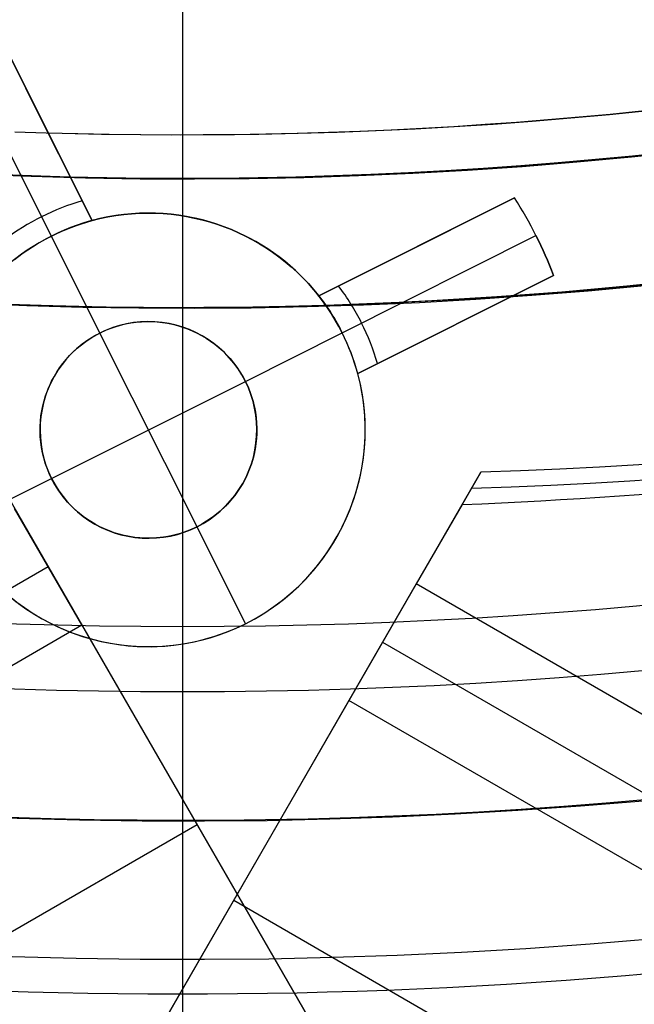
# Model space of a CAD drawing. Extents: x 16051 to 17254, y -2088 to -1046.
# Tile 9 of 62: x 16650 to 16657, y -1767 to -1756. Entities that reach past the tile are written whole.
import ezdxf

# ---------------------------------------------------------------- set-up
doc = ezdxf.new("R2010")
doc.units = 0
doc.layers.get('0').update_dxf_attribs({"linetype": 'CONTINUOUS'})
doc.layers.add('COLOR', color=7, linetype='CONTINUOUS')

msp = doc.modelspace()

# ---------------------------------------------------------------- linework, layer by layer
for p, q in [((16649.55712572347, -1760.283363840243, 55.76924850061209), (16656.99028174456, -1773.157967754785, 52.33708992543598)), ((16648.05367690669, -1773.552587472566, 80.45597171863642), (16655.44423456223, -1760.751766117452, 77.04348236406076)), ((16655.44423456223, -1760.751766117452, 77.04348236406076), (16655.22990741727, -1761.122991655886, 75.18677786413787)), ((16655.22990741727, -1761.122991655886, 75.18677786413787), (16654.70084396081, -1762.03935640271, 75.33412463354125)), ((16650.84414651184, -1762.512549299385, 53.12237594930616), (16650.06752526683, -1761.167401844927, 53.96826291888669)), ((16650.4558358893, -1761.839975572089, 53.54531943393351), (16636.91337429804, -1769.658719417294, 53.54531943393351)), ((16654.70084396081, -1762.03935640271, 75.33412463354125), (16653.92422271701, -1763.3845038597, 76.18001160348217)), ((16667.51371560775, -1769.43687129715, 75.33412463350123), (16654.70084396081, -1762.03935640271, 75.33412463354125)), ((16650.68163261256, -1762.231066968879, 53.29938422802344), (16654.90620482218, -1769.548240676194, 53.29938405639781)), ((16105.25717782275, -2077.50733253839, 53.12237594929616), (16650.84414651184, -1762.512549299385, 53.12237594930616)), ((16653.50358432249, -1767.118830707, 52.38170944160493), (16650.84414651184, -1762.512549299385, 53.12237594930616)), ((16654.31253333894, -1762.711930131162, 75.75706811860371), (16667.55129542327, -1770.35533298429, 75.75706811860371)), ((16653.92422271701, -1763.3845038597, 76.18001160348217), (16651.26478490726, -1767.990785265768, 76.92067811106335)), ((16668.44425175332, -1771.767646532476, 76.18001160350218), (16653.92422271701, -1763.3845038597, 76.18001160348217)), ((16650.29136367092, -1769.676800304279, 77.8213748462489), (16653.75952360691, -1763.669771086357, 77.82137470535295)), ((16652.17386541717, -1764.815690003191, 52.75204269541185), (16106.58689672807, -2079.810473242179, 52.75204269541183)), ((16652.59450381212, -1765.687644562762, 76.55034485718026), (17198.18147250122, -2080.682427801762, 76.55034485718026)), ((16653.18094268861, -1766.559999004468, 54.09600035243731), (16653.18094267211, -1766.559998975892, 52.47156672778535))]:
    msp.add_line(p, q)
at = {"extrusion": (0.1124755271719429, 0.1948133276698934, 0.9743700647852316)}
msp.add_lwpolyline([(-15309.47030365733, -6720.994009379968), (-15309.98085325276, -6720.685040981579), (-15310.48939906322, -6720.371376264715), (-15310.99588066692, -6720.053034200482), (-15311.50023783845, -6719.730034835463), (-15312.00241057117, -6719.402399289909), (-15312.50233909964, -6719.070149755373), (-15312.99996392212, -6718.733309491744), (-15313.49522582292, -6718.391902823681), (-15313.98806589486, -6718.045955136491), (-15314.47842556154, -6717.695492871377), (-15314.96624659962, -6717.340543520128), (-15315.45147116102, -6716.981135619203), (-15315.93404179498, -6716.617298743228), (-15316.41390147, -6716.24906349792), (-15316.89099359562, -6715.876461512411), (-15317.36526204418, -6715.499525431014), (-15317.83665117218, -6715.118288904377), (-15318.30510584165, -6714.732786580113), (-15318.7705714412, -6714.343054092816), (-15319.23299390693, -6713.949128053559), (-15319.69231974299, -6713.551046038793), (-15320.14849604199, -6713.148846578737), (-15320.6014705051, -6712.742569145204), (-15321.05119146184, -6712.332254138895), (-15321.49760788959, -6711.917942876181), (-15321.94066943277, -6711.499677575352), (-15322.38032642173, -6711.077501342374), (-15322.8165298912, -6710.651458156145), (-15323.24923159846, -6710.221592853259), (-15323.67838404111, -6709.787951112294), (-15324.10394047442, -6709.350579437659), (-15324.52585492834, -6708.909525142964), (-15324.94408222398, -6708.464836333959), (-15325.35857798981, -6708.016561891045), (-15325.76929867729, -6707.564751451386), (-15326.17620157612, -6707.10945539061), (-15326.579244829, -6706.65072480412), (-15326.9783874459, -6706.188611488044), (-15327.37358931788, -6705.723167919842), (-15327.76481123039, -6705.25444723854), (-15328.15201487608, -6704.782503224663), (-15328.53516286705, -6704.307390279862), (-15328.91421874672, -6703.829163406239), (-15329.28914700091, -6703.347878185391), (-15329.65991306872, -6702.863590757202), (-15330.02648335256, -6702.376357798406), (-15330.38882522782, -6701.886236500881), (-15330.74690705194, -6701.393284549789), (-15331.10069817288, -6700.897560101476), (-15331.4501689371, -6700.399121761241), (-15331.79529069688, -6699.898028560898), (-15332.13603581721, -6699.394339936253), (-15332.47237768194, -6698.888115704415), (-15332.80429069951, -6698.379416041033), (-15333.131750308, -6697.868301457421), (-15333.45473297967, -6697.354832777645), (-15333.77321622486, -6696.839071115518), (-15334.08717859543, -6696.321077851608), (-15334.39659968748, -6695.800914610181), (-15334.7014601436, -6695.278643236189), (-15335.00174165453, -6694.754325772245), (-15335.29742696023, -6694.228024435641), (-15335.58849985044, -6693.699801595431), (-15335.87494516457, -6693.16971974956), (-15336.15674879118, -6692.637841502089), (-15336.4338976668, -6692.10422954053), (-15336.70637977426, -6691.56894661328), (-15336.97418414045, -6691.032055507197), (-15337.23730083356, -6690.493619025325), (-15337.49572095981, -6689.953699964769), (-15337.74943665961, -6689.41236109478), (-15337.9984411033, -6688.869665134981), (-15338.24272848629, -6688.325674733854), (-15338.48229402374, -6687.780452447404), (-15338.71713394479, -6687.234060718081), (-15338.94724548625, -6686.686561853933), (-15339.1726268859, -6686.138018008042), (-15339.39327737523, -6685.588491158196), (-15339.60919717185, -6685.038043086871), (-15339.82038747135, -6684.486735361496), (-15340.02685043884, -6683.934629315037), (-15340.22858919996, -6683.381786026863), (-15340.42560783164, -6682.828266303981), (-15340.61791135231, -6682.274130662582), (-15340.80550571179, -6681.719439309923), (-15340.98839778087, -6681.164252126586), (-15341.16659534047, -6680.60862864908), (-15341.34010707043, -6680.05262805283), (-15341.50894253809, -6679.496309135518), (-15341.67311218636, -6678.939730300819), (-15341.83262732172, -6678.382949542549), (-15341.98750010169, -6677.826024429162), (-15342.13774352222, -6677.269012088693), (-15342.28337140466, -6676.711969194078), (-15342.42439838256, -6676.154951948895), (-15342.56083988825, -6675.598016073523), (-15342.69271213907, -6675.04121679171), (-15342.82003212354, -6674.484608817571), (-15342.9428175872, -6673.928246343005), (-15343.06108701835, -6673.37218302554), (-15343.17485963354, -6672.816471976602), (-15343.28415536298, -6672.261165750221), (-15343.38899483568, -6671.70631633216), (-15343.48939936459, -6671.15197512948), (-15343.58539093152, -6670.598192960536), (-15343.67699217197, -6670.045020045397), (-15343.76422635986, -6669.492505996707), (-15343.84711739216, -6668.940699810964), (-15343.92568977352, -6668.389649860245), (-15343.99996860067, -6667.839403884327), (-15344.06997954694, -6667.290008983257), (-15344.13574884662, -6666.741511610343), (-15344.19730327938, -6666.19395756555), (-15344.25467015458, -6665.64739198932), (-15344.30787729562, -6665.101859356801), (-15344.35695302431, -6664.5574034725), (-15344.4019261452, -6664.014067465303), (-15344.44282592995, -6663.471893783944), (-15344.4796821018, -6662.930924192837), (-15344.51252481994, -6662.391199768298), (-15344.54138466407, -6661.852760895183), (-15344.56629261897, -6661.315647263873), (-15344.58728005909, -6660.779897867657), (-15344.60437873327, -6660.245551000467), (-15344.61762074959, -6659.712644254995), (-15344.6270385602, -6659.181214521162), (-15344.63266494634, -6658.651297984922), (-15344.63453300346, -6658.122930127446), (-15344.6327337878, -6657.604389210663), (-15344.62731513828, -6657.08435597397), (-15344.61824576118, -6656.562863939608), (-15344.60549465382, -6656.039947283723), (-15344.58903111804, -6655.51564083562), (-15344.56882477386, -6654.989980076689), (-15344.54484557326, -6654.463001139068), (-15344.51706381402, -6653.934740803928), (-15344.48545015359, -6653.405236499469), (-15344.44997562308, -6652.874526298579), (-15344.41061164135, -6652.342648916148), (-15344.36733002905, -6651.809643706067), (-15344.32010302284, -6651.275550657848), (-15344.26890328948, -6650.740410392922), (-15344.21370394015, -6650.204264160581), (-15344.15447854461, -6649.667153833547), (-15344.09120114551, -6649.129121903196), (-15344.02384627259, -6648.590211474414), (-15343.952388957, -6648.050466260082), (-15343.87680474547, -6647.509930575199), (-15343.79706971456, -6646.968649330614), (-15343.71316048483, -6646.426668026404), (-15343.62505423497, -6645.884032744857), (-15343.53272871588, -6645.340790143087), (-15343.43616226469, -6644.796987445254), (-15343.33533381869, -6644.252672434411), (-15343.2302229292, -6643.707893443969), (-15343.1208097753, -6643.162699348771), (-15343.00707517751, -6642.617139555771), (-15342.8890006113, -6642.07126399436), (-15342.76656822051, -6641.525123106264), (-15342.63976083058, -6640.978767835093), (-15342.50856196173, -6640.432249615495), (-15342.37295584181, -6639.885620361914), (-15342.23292741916, -6639.338932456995), (-15342.08846237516, -6638.792238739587), (-15341.93954713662, -6638.245592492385), (-15341.78616888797, -6637.699047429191), (-15341.62831558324, -6637.15265768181), (-15341.46597595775, -6636.606477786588), (-15341.29913953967, -6636.060562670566), (-15341.12779666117, -6635.514967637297), (-15340.95193846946, -6634.969748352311), (-15340.77155693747, -6634.424960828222), (-15340.58664487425, -6633.880661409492), (-15340.39719593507, -6633.336906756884), (-15340.20320463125, -6632.793753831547), (-15340.00466633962, -6632.251259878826), (-15339.80157731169, -6631.709482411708), (-15339.59393468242, -6631.168479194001), (-15339.38173647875, -6630.628308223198), (-15339.16498162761, -6630.089027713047), (-15338.94366996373, -6629.55069607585), (-15338.71780223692, -6629.013371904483), (-15338.48738011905, -6628.477113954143), (-15338.25240621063, -6627.941981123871), (-15338.01288404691, -6627.40803243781), (-15337.76881810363, -6626.875327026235), (-15337.52021380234, -6626.343924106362), (-15337.26707751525, -6625.813882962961), (-15337.00941656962, -6625.285262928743), (-15336.74723925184, -6624.758123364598), (-15336.48055481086, -6624.232523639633), (-15336.20937346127, -6623.708523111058), (-15335.93370638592, -6623.186181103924), (-15335.65356573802, -6622.665556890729), (-15335.36896464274, -6622.146709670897), (-15335.07991719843, -6621.629698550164), (-15334.78643847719, -6621.114582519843), (-15334.48854452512, -6620.601420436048), (-15334.18625236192, -6620.090270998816), (-15333.87957998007, -6619.581192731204), (-15333.5685463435, -6619.074243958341), (-15333.25317138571, -6618.569482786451), (-15332.93347600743, -6618.066967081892), (-15332.60948207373, -6617.566754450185), (-15332.28121241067, -6617.068902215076), (-15331.94869080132, -6616.573467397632), (-15331.61194198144, -6616.080506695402), (-15331.2709916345, -6615.590076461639), (-15330.92586638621, -6615.102232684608), (-15330.57659379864, -6614.617030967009), (-15330.22320236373, -6614.134526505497), (-15329.86572149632, -6613.654774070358), (-15329.50418152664, -6613.1778279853), (-15329.13861369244, -6612.703742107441), (-15328.7690501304, -6612.232569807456), (-15328.39552386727, -6611.764363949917), (-15328.01806881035, -6611.299176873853), (-15327.63671973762, -6610.837060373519), (-15327.25151228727, -6610.378065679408), (-15326.86248294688, -6609.92224343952), (-15326.46966904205, -6609.469643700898), (-15326.0731087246, -6609.020315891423), (-15325.67284096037, -6608.574308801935), (-15325.26890551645, -6608.131670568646), (-15324.86134294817, -6607.69244865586), (-15324.45019458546, -6607.256689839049), (-15324.03550251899, -6606.824440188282), (-15323.61730958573, -6606.395745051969), (-15323.19565935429, -6605.970649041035), (-15322.77059610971, -6605.54919601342), (-15322.342164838, -6605.131429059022), (-15321.91041121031, -6604.717390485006), (-15321.47538156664, -6604.307121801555), (-15321.03712289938, -6603.900663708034), (-15320.59568283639, -6603.498056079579), (-15320.15110962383, -6603.099337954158), (-15319.7034521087, -6602.704547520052), (-15319.25275972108, -6602.313722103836), (-15318.79908245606, -6601.926898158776), (-15318.34247085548, -6601.54411125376), (-15317.88297598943, -6601.165396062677), (-15317.42064943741, -6600.790786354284), (-15316.95554326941, -6600.420314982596), (-15316.4877100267, -6600.054013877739), (-15316.01720270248, -6599.691914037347), (-15315.54407472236, -6599.334045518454), (-15315.06837992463, -6598.980437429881), (-15314.59017254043, -6598.63111792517), (-15314.10950717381, -6598.286114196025), (-15313.62643878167, -6597.945452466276), (-15313.14102265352, -6597.609157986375), (-15312.65331439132, -6597.277255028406), (-15312.16336988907, -6596.949766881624), (-15311.67124531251, -6596.626715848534), (-15311.17699707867, -6596.308123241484), (-15310.68068183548, -6595.994009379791)], dxfattribs=at)
at = {"extrusion": (0.1124755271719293, 0.1948133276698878, 0.9743700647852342)}
msp.add_lwpolyline([(-15308.55944587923, -6595.994009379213), (-15309.08051549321, -6596.298800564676), (-15309.59963515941, -6596.60845085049), (-15310.11674160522, -6596.922942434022), (-15310.6317717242, -6597.242256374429), (-15311.14466260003, -6597.566372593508), (-15311.6553515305, -6597.895269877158), (-15312.16377605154, -6598.228925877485), (-15312.66987396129, -6598.567317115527), (-15313.17358334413, -6598.91041898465), (-15313.67484259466, -6599.258205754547), (-15314.17359044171, -6599.610650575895), (-15314.66976597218, -6599.967725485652), (-15315.16330865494, -6600.329401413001), (-15315.65415836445, -6600.695648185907), (-15316.14225540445, -6601.066434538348), (-15316.62754053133, -6601.441728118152), (-15317.10995497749, -6601.821495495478), (-15317.58944047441, -6602.205702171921), (-15318.06593927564, -6602.594312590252), (-15318.53939417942, -6602.987290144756), (-15319.00974855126, -6603.384597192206), (-15319.47694634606, -6603.786195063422), (-15319.94093213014, -6604.192044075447), (-15320.40165110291, -6604.602103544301), (-15320.85904911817, -6605.016331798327), (-15321.31307270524, -6605.434686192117), (-15321.7636690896, -6605.857123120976), (-15322.21078621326, -6606.283598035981), (-15322.65437275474, -6606.714065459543), (-15323.09437814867, -6607.148479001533), (-15323.53075260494, -6607.586791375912), (-15323.96344712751, -6608.028954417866), (-15324.3924135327, -6608.474919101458), (-15324.81760446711, -6608.924635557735), (-15325.238973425, -6609.378053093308), (-15325.6564747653, -6609.835120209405), (-15326.070063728, -6610.295784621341), (-15326.47969645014, -6610.759993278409), (-15326.88532998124, -6611.22769238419), (-15327.28692229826, -6611.698827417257), (-15327.68443231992, -6612.173343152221), (-15328.07781992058, -6612.651183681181), (-15328.4670459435, -6613.132292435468), (-15328.85207221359, -6613.616612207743), (-15329.23286154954, -6614.104085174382), (-15329.60937777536, -6614.594652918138), (-15329.98158573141, -6615.08825645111), (-15330.34945128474, -6615.584836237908), (-15330.71294133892, -6616.084332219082), (-15331.07202384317, -6616.586683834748), (-15331.42666780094, -6617.091830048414), (-15331.77684327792, -6617.599709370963), (-15332.12252140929, -6618.11025988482), (-15332.46367440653, -6618.623419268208), (-15332.80027556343, -6619.139124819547), (-15333.13229926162, -6619.657313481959), (-15333.45972097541, -6620.177921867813), (-15333.78251727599, -6620.700886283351), (-15334.10066583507, -6621.226142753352), (-15334.41414542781, -6621.753627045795), (-15334.72293593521, -6622.283274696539), (-15335.02701834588, -6622.815021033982), (-15335.32637475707, -6623.348801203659), (-15335.62098837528, -6623.884550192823), (-15335.91084351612, -6624.422202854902), (-15336.19592560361, -6624.961693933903), (-15336.4762211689, -6625.502958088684), (-15336.75171784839, -6626.045929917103), (-15337.02240438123, -6626.590543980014), (-15337.28827060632, -6627.136734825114), (-15337.54930745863, -6627.684437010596), (-15337.80550696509, -6628.233585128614), (-15338.0568622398, -6628.784113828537), (-15338.30336747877, -6629.335957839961), (-15338.54501795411, -6629.889051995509), (-15338.78181000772, -6630.443331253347), (-15339.01374104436, -6630.998730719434), (-15339.24080952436, -6631.555185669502), (-15339.46301495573, -6632.112631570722), (-15339.68035788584, -6632.671004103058), (-15339.89283989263, -6633.230239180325), (-15340.10046357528, -6633.790272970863), (-15340.30323254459, -6634.351041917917), (-15340.50115141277, -6634.912482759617), (-15340.69422578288, -6635.474532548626), (-15340.88246223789, -6636.037128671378), (-15341.06586832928, -6636.600208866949), (-15341.2444525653, -6637.163711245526), (-15341.41822439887, -6637.727574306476), (-15341.58719421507, -6638.291736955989), (-15341.75137331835, -6638.856138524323), (-15341.91077391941, -6639.420718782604), (-15342.06540912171, -6639.9854179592), (-15342.21529290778, -6640.550176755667), (-15342.36044012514, -6641.114936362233), (-15342.50086647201, -6641.67963847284), (-15342.63658848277, -6642.24422529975), (-15342.76762351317, -6642.808639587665), (-15342.89398972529, -6643.372824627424), (-15343.01570607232, -6643.936724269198), (-15343.13279228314, -6644.500282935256), (-15343.24526884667, -6645.06344563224), (-15343.35315699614, -6645.626157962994), (-15343.4564786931, -6646.188366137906), (-15343.55525661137, -6646.750016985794), (-15343.64951412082, -6647.311057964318), (-15343.73927527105, -6647.871437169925), (-15343.82456477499, -6648.431103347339), (-15343.90540799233, -6648.990005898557), (-15343.98183091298, -6649.548094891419), (-15344.05386014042, -6650.105321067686), (-15344.12152287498, -6650.661635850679), (-15344.18484689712, -6651.216991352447), (-15344.24386055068, -6651.771340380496), (-15344.29859272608, -6652.324636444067), (-15344.34907284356, -6652.876833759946), (-15344.39533083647, -6653.427887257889), (-15344.43739713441, -6653.977752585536), (-15344.47530264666, -6654.526386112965), (-15344.50907874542, -6655.073744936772), (-15344.53875724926, -6655.61978688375), (-15344.56437040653, -6656.164470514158), (-15344.58595087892, -6656.707755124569), (-15344.60353172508, -6657.249600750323), (-15344.61714638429, -6657.789968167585), (-15344.62682866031, -6658.328818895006), (-15344.63261270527, -6658.866115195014), (-15344.63453300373, -6659.401820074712), (-15344.63278133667, -6659.913463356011), (-15344.62750615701, -6660.426560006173), (-15344.61867739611, -6660.941077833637), (-15344.60626526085, -6661.456984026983), (-15344.59024024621, -6661.974245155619), (-15344.57057314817, -6662.492827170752), (-15344.54723507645, -6663.012695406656), (-15344.52019746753, -6663.533814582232), (-15344.48943209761, -6664.056148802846), (-15344.45491109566, -6664.579661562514), (-15344.4166069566, -6665.104315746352), (-15344.37449255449, -6665.630073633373), (-15344.32854115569, -6666.156896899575), (-15344.27872643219, -6666.68474662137), (-15344.22502247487, -6667.213583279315), (-15344.16740380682, -6667.743366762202), (-15344.1058453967, -6668.274056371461), (-15344.04032267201, -6668.805610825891), (-15343.97081153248, -6669.337988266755), (-15343.89728836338, -6669.871146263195), (-15343.8197300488, -6670.405041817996), (-15343.73811398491, -6670.939631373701), (-15343.65241809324, -6671.474870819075), (-15343.56262083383, -6672.010715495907), (-15343.46870121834, -6672.547120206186), (-15343.37063882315, -6673.084039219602), (-15343.26841380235, -6673.621426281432), (-15343.16200690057, -6674.159234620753), (-15343.05139946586, -6674.697416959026), (-15342.93657346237, -6675.23592551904), (-15342.81751148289, -6675.774712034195), (-15342.69419676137, -6676.313727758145), (-15342.5666131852, -6676.852923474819), (-15342.43474530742, -6677.392249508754), (-15342.29857835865, -6677.9316557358), (-15342.15809825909, -6678.471091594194), (-15342.01329163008, -6679.010506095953), (-15341.86414580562, -6679.549847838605), (-15341.71064884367, -6680.089065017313), (-15341.55278953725, -6680.628105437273), (-15341.39055742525, -6681.166916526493), (-15341.22394280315, -6681.705445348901), (-15341.05293673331, -6682.243638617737), (-15340.87753105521, -6682.781442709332), (-15340.69771839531, -6683.318803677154), (-15340.51349217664, -6683.855667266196), (-15340.32484662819, -6684.391978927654), (-15340.13177679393, -6684.927683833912), (-15339.93427854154, -6685.462726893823), (-15339.73234857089, -6685.997052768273), (-15339.5259844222, -6686.530605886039), (-15339.31518448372, -6687.063330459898), (-15339.09994799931, -6687.595170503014), (-15338.88027507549, -6688.126069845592), (-15338.6561666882, -6688.655972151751), (-15338.42762468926, -6689.184820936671), (-15338.1946518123, -6689.712559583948), (-15337.95725167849, -6690.239131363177), (-15337.71542880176, -6690.76447944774), (-15337.46918859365, -6691.288546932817), (-15337.21853736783, -6691.811276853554), (-15336.9634823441, -6692.332612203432), (-15336.70403165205, -6692.852495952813), (-15336.44019433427, -6693.370871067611), (-15336.17198034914, -6693.88768052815), (-15335.89940057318, -6694.402867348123), (-15335.62246680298, -6694.916374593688), (-15335.34119175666, -6695.428145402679), (-15335.05558907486, -6695.938123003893), (-15334.76567332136, -6696.446250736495), (-15334.47145998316, -6696.952472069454), (-15334.17296547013, -6697.456730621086), (-15333.87020711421, -6697.958970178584), (-15333.56320316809, -6698.459134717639), (-15333.25197280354, -6698.957168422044), (-15332.93653610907, -6699.4530157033), (-15332.61691408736, -6699.946621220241), (-15332.29312865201, -6700.437929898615), (-15331.96520262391, -6700.926886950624), (-15331.63315972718, -6701.413437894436), (-15331.2970245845, -6701.897528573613), (-15330.95682271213, -6702.379105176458), (-15330.6125805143, -6702.85811425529), (-15330.26432527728, -6703.334502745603), (-15329.91208516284, -6703.808217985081), (-15329.55588920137, -6704.279207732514), (-15329.19576728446, -6704.747420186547), (-15328.83175015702, -6705.212804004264), (-15328.463869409, -6705.675308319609), (-15328.09215746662, -6706.134882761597), (-15327.71664758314, -6706.591477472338), (-15327.33737382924, -6707.045043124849), (-15326.95437108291, -6707.495530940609), (-15326.56767501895, -6707.942892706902), (-15326.17732209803, -6708.387080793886), (-15325.78334955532, -6708.828048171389), (-15325.38579538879, -6709.26574842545), (-15324.98469834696, -6709.700135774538), (-15324.58009791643, -6710.131165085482), (-15324.17203430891, -6710.558791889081), (-15323.76054844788, -6710.982972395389), (-15323.34568195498, -6711.403663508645), (-15322.92747713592, -6711.820822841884), (-15322.50597696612, -6712.23440873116), (-15322.08122507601, -6712.644380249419), (-15321.65326573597, -6713.050697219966), (-15321.222143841, -6713.453320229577), (-15320.78790489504, -6713.852210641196), (-15320.35059499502, -6714.247330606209), (-15319.91026081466, -6714.63864307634), (-15319.46694958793, -6715.026111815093), (-15319.02070909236, -6715.409701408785), (-15318.57158763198, -6715.789377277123), (-15318.11963402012, -6716.165105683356), (-15317.66489756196, -6716.53685374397), (-15317.20742803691, -6716.904589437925), (-15316.74727568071, -6717.268281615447), (-15316.28449116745, -6717.627900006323), (-15315.81912559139, -6717.983415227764), (-15315.35123044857, -6718.334798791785), (-15314.88085761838, -6718.682023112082), (-15314.40805934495, -6719.02506151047), (-15313.93288821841, -6719.363888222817), (-15313.45539715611, -6719.698478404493), (-15312.97563938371, -6720.028808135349), (-15312.49366841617, -6720.354854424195), (-15312.00953803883, -6720.676595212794), (-15311.52330228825, -6720.994009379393)], dxfattribs=at)
at = {"extrusion": (0.1124755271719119, 0.1948133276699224, 0.9743700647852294)}
msp.add_lwpolyline([(-15315.67810926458, -6720.994009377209), (-15316.14404000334, -6720.656685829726), (-15316.60769940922, -6720.315426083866), (-15317.06904060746, -6719.970253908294), (-15317.52801703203, -6719.62119384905), (-15317.98458244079, -6719.268271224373), (-15318.43869093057, -6718.911512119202), (-15318.89029695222, -6718.550943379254), (-15319.33935532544, -6718.18659260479), (-15319.78582125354, -6717.818488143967), (-15320.22965033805, -6717.446659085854), (-15320.67079859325, -6717.071135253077), (-15321.10922246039, -6716.691947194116), (-15321.54487882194, -6716.309126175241), (-15321.97772501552, -6715.922704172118), (-15322.40771884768, -6715.532713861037), (-15322.83481860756, -6715.139188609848), (-15323.25898308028, -6714.742162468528), (-15323.68017156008, -6714.341670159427), (-15324.09834386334, -6713.937747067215), (-15324.51346034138, -6713.530429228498), (-15324.92548189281, -6713.119753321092), (-15325.33436997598, -6712.705756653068), (-15325.74008662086, -6712.288477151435), (-15326.14259444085, -6711.86795335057), (-15326.54185664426, -6711.444224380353), (-15326.93783704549, -6711.017329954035), (-15327.33050007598, -6710.587310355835), (-15327.71981079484, -6710.154206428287), (-15328.10573489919, -6709.718059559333), (-15328.48823873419, -6709.278911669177), (-15328.86728930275, -6708.836805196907), (-15329.242854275, -6708.3917830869), (-15329.61490199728, -6707.943888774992), (-15329.98340150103, -6707.493166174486), (-15330.34832251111, -6707.039659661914), (-15330.70963545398, -6706.583414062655), (-15331.06731146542, -6706.124474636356), (-15331.42132239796, -6705.662887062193), (-15331.77164082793, -6705.198697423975), (-15332.11824006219, -6704.731952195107), (-15332.46109414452, -6704.262698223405), (-15332.80017786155, -6703.790982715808), (-15333.13546674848, -6703.316853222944), (-15333.46693709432, -6702.840357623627), (-15333.79456594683, -6702.361544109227), (-15334.11833111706, -6701.880461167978), (-15334.43821118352, -6701.397157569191), (-15334.75418549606, -6700.911682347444), (-15335.06623417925, -6700.424084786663), (-15335.3743381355, -6699.934414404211), (-15335.67847904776, -6699.442720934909), (-15335.97863938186, -6698.949054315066), (-15336.27480238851, -6698.453464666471), (-15336.56695210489, -6697.956002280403), (-15336.85507335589, -6697.456717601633), (-15337.13915175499, -6696.955661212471), (-15337.41917370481, -6696.452883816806), (-15337.69512639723, -6695.948436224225), (-15337.9669978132, -6695.442369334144), (-15338.23477672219, -6694.934734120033), (-15338.4984526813, -6694.425581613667), (-15338.75801603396, -6693.9149628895), (-15339.01345790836, -6693.402929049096), (-15339.26477021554, -6692.889531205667), (-15339.51194564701, -6692.374820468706), (-15339.75497767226, -6691.858847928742), (-15339.99386053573, -6691.341664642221), (-15340.22858925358, -6690.823321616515), (-15340.4591596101, -6690.303869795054), (-15340.68556815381, -6689.783360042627), (-15340.90781219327, -6689.261843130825), (-15341.12588979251, -6688.739369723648), (-15341.33979976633, -6688.215990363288), (-15341.54954167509, -6687.691755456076), (-15341.7551158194, -6687.166715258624), (-15341.95652323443, -6686.640919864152), (-15342.15376568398, -6686.114419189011), (-15342.34684565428, -6685.587262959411), (-15342.53576634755, -6685.059500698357), (-15342.72053167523, -6684.5311817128), (-15342.9011462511, -6684.002355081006), (-15343.07761538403, -6683.473069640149), (-15343.24994507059, -6682.943373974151), (-15343.41814198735, -6682.413316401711), (-15343.58221348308, -6681.882944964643), (-15343.74216757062, -6681.352307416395), (-15343.89801291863, -6680.821451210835), (-15344.04975884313, -6680.290423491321), (-15344.19741529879, -6679.759271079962), (-15344.34099287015, -6679.228040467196), (-15344.48050276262, -6678.696777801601), (-15344.61595679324, -6678.165528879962), (-15344.7473673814, -6677.634339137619), (-15344.8747475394, -6677.103253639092), (-15344.99811086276, -6676.572317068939), (-15345.11747152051, -6676.04157372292), (-15345.23284424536, -6675.511067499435), (-15345.34424432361, -6674.980841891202), (-15345.45168758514, -6674.450939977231), (-15345.55519039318, -6673.921404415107), (-15345.654769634, -6673.392277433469), (-15345.75044270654, -6672.863600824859), (-15345.84222751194, -6672.335415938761), (-15345.93014244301, -6671.807763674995), (-15346.01420637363, -6671.280684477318), (-15346.09443864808, -6670.754218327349), (-15346.17085907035, -6670.228404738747), (-15346.24348789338, -6669.703282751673), (-15346.31234580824, -6669.1788909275), (-15346.37745393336, -6668.655267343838), (-15346.43883380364, -6668.132449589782), (-15346.49650735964, -6667.610474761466), (-15346.55049693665, -6667.089379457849), (-15346.60082525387, -6666.569199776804), (-15346.6475154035, -6666.049971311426), (-15346.69059083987, -6665.531729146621), (-15346.73007536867, -6665.014507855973), (-15346.76599313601, -6664.498341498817), (-15346.7983686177, -6663.983263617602), (-15346.82722660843, -6663.469307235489), (-15346.85259221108, -6662.956504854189), (-15346.87449082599, -6662.444888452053), (-15346.89294814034, -6661.934489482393), (-15346.90799011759, -6661.425338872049), (-15346.91964298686, -6660.917467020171), (-15346.92793323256, -6660.410903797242), (-15346.93288758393, -6659.905678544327), (-15346.93453300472, -6659.401820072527), (-15346.93274021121, -6658.875881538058), (-15346.92734126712, -6658.348455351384), (-15346.91830552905, -6657.819574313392), (-15346.905602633, -6657.28927185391), (-15346.88920250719, -6656.757582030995), (-15346.86907538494, -6656.224539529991), (-15346.84519181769, -6655.69017966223), (-15346.81752268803, -6655.154538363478), (-15346.78603922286, -6654.617652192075), (-15346.75071300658, -6654.079558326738), (-15346.71151599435, -6653.540294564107), (-15346.66842052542, -6652.999899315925), (-15346.62139933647, -6652.45841160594), (-15346.57042557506, -6651.915871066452), (-15346.51547281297, -6651.372317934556), (-15346.45651505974, -6650.827793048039), (-15346.39352677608, -6650.282337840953), (-15346.32648288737, -6649.735994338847), (-15346.25535879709, -6649.188805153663), (-15346.18013040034, -6648.640813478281), (-15346.10077409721, -6648.092063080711), (-15346.01726680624, -6647.542598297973), (-15345.92958597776, -6646.992464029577), (-15345.83770960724, -6646.441705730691), (-15345.74161624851, -6645.890369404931), (-15345.64128502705, -6645.33850159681), (-15345.53669565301, -6644.786149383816), (-15345.42782843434, -6644.233360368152), (-15345.31466428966, -6643.680182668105), (-15345.19718476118, -6643.126664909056), (-15345.07537202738, -6642.572856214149), (-15344.9492089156, -6642.018806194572), (-15344.81867891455, -6641.464564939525), (-15344.68376618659, -6640.910183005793), (-15344.54445557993, -6640.35571140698), (-15344.40073264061, -6639.801201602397), (-15344.25258362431, -6639.2467054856), (-15344.09999550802, -6638.692275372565), (-15343.94295600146, -6638.137963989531), (-15343.78145355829, -6637.583824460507), (-15343.61547738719, -6637.029910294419), (-15343.44501746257, -6636.47627537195), (-15343.27006453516, -6635.922973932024), (-15343.09061014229, -6635.37006055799), (-15342.90664661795, -6634.817590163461), (-15342.71816710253, -6634.265617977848), (-15342.52516555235, -6633.714199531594), (-15342.32763674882, -6633.163390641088), (-15342.12557630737, -6632.613247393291), (-15341.91898068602, -6632.063826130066), (-15341.70784719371, -6631.515183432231), (-15341.49217399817, -6630.967376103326), (-15341.27196013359, -6630.420461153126), (-15341.04720550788, -6629.87449578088), (-15340.81791090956, -6629.329537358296), (-15340.58407801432, -6628.785643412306), (-15340.34570939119, -6628.242871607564), (-15340.10280850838, -6627.701279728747), (-15339.85537973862, -6627.160925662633), (-15339.60342836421, -6626.621867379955), (-15339.34696058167, -6626.084162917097), (-15339.08598350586, -6625.547870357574), (-15338.82050517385, -6625.013047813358), (-15338.55053454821, -6624.479753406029), (-15338.27608151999, -6623.948045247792), (-15337.99715691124, -6623.417981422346), (-15337.71377247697, -6622.889619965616), (-15337.42594090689, -6622.363018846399), (-15337.13367582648, -6621.838235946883), (-15336.83699179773, -6621.315329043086), (-15336.5359043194, -6620.794355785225), (-15336.23042982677, -6620.275373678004), (-15335.920585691, -6619.758440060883), (-15335.60639021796, -6619.243612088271), (-15335.28786264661, -6618.730946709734), (-15334.96502314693, -6618.220500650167), (-15334.63789281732, -6617.712330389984), (-15334.30649368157, -6617.206492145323), (-15333.97084868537, -6616.70304184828), (-15333.63098169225, -6616.202035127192), (-15333.28691747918, -6615.703527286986), (-15332.93868173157, -6615.207573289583), (-15332.58630103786, -6614.714227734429), (-15332.22980288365, -6614.223544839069), (-15331.86921564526, -6613.735578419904), (-15331.50456858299, -6613.250381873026), (-15331.13589183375, -6612.768008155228), (-15330.76321640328, -6612.288509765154), (-15330.386574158, -6611.811938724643), (-15330.00599781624, -6611.338346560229), (-15329.62152093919, -6610.867784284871), (-15329.23317792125, -6610.400302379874), (-15328.84100398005, -6609.93595077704), (-15328.44503514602, -6609.474778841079), (-15328.04530825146, -6609.016835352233), (-15327.6418609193, -6608.562168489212), (-15327.23473155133, -6608.11082581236), (-15326.82395931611, -6607.662854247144), (-15326.40958413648, -6607.21830006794), (-15325.9916466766, -6606.77720888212), (-15325.5701883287, -6606.339625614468), (-15325.14525119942, -6605.905594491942), (-15324.71687809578, -6605.47515902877), (-15324.28511251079, -6605.048362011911), (-15323.84999860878, -6604.625245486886), (-15323.41158121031, -6604.205850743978), (-15322.96990577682, -6603.790218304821), (-15322.52501839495, -6603.378387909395), (-15322.07696576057, -6602.970398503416), (-15321.6257951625, -6602.566288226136), (-15321.17155446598, -6602.166094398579), (-15320.71429209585, -6601.76985351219), (-15320.25405701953, -6601.377601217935), (-15319.79089872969, -6600.98937231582), (-15319.32486722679, -6600.605200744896), (-15318.85601300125, -6600.225119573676), (-15318.38438701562, -6599.849160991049), (-15317.9100406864, -6599.477356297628), (-15317.43302586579, -6599.109735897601), (-15316.9533948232, -6598.746329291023), (-15316.47120022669, -6598.387165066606), (-15315.98649512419, -6598.032270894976), (-15315.49933292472, -6597.681673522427), (-15315.0097673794, -6597.33539876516), (-15314.51785256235, -6596.993471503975), (-15314.02364285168, -6596.65591567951), (-15313.52719291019, -6596.322754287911), (-15313.02855766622, -6595.994009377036)], dxfattribs=at)
at = {"extrusion": (0.1124755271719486, -0.1948133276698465, 0.9743700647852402)}
msp.add_lwpolyline([(13532.64591988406, -9598.903855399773), (13532.13537028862, -9598.594887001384), (13531.62682447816, -9598.281222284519), (13531.12034287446, -9597.962880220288), (13530.61598570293, -9597.639880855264), (13530.11381297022, -9597.312245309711), (13529.61388444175, -9596.979995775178), (13529.11625961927, -9596.643155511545), (13528.62099771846, -9596.301748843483), (13528.12815764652, -9595.955801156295), (13527.63779797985, -9595.60533889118), (13527.14997694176, -9595.250389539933), (13526.66475238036, -9594.890981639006), (13526.1821817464, -9594.527144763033), (13525.70232207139, -9594.158909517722), (13525.22522994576, -9593.786307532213), (13524.7509614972, -9593.409371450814), (13524.27957236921, -9593.028134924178), (13523.81111769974, -9592.642632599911), (13523.34565210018, -9592.252900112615), (13522.88322963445, -9591.858974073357), (13522.4239037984, -9591.460892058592), (13521.9677274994, -9591.058692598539), (13521.51475303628, -9590.652415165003), (13521.06503207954, -9590.242100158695), (13520.6186156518, -9589.827788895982), (13520.17555410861, -9589.409523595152), (13519.73589711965, -9588.987347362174), (13519.29969365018, -9588.561304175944), (13518.86699194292, -9588.131438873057), (13518.43783950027, -9587.697797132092), (13518.01228306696, -9587.26042545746), (13517.59036861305, -9586.819371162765), (13517.17214131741, -9586.374682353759), (13516.75764555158, -9585.926407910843), (13516.3469248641, -9585.474597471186), (13515.94002196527, -9585.019301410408), (13515.53697871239, -9584.560570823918), (13515.13783609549, -9584.098457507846), (13514.74263422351, -9583.633013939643), (13514.351412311, -9583.164293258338), (13513.96420866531, -9582.69234924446), (13513.58106067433, -9582.217236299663), (13513.20200479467, -9581.739009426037), (13512.82707654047, -9581.257724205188), (13512.45631047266, -9580.773436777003), (13512.08974018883, -9580.286203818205), (13511.72739831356, -9579.796082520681), (13511.36931648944, -9579.303130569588), (13511.0155253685, -9578.807406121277), (13510.66605460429, -9578.308967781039), (13510.3209328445, -9577.807874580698), (13509.98018772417, -9577.304185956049), (13509.64384585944, -9576.797961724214), (13509.31193284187, -9576.289262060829), (13508.98447323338, -9575.778147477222), (13508.66149056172, -9575.264678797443), (13508.34300731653, -9574.748917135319), (13508.02904494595, -9574.230923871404), (13507.71962385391, -9573.71076062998), (13507.41476339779, -9573.188489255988), (13507.11448188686, -9572.664171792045), (13506.81879658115, -9572.13787045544), (13506.52772369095, -9571.60964761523), (13506.24127837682, -9571.079565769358), (13505.95947475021, -9570.547687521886), (13505.68232587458, -9570.014075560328), (13505.40984376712, -9569.47879263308), (13505.14203940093, -9568.941901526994), (13504.87892270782, -9568.40346504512), (13504.62050258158, -9567.863545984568), (13504.36678688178, -9567.32220711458), (13504.11778243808, -9566.77951115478), (13503.87349505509, -9566.235520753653), (13503.63392951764, -9565.690298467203), (13503.3990895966, -9565.143906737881), (13503.16897805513, -9564.596407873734), (13502.94359665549, -9564.047864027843), (13502.72294616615, -9563.498337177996), (13502.50702636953, -9562.94788910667), (13502.29583607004, -9562.396581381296), (13502.08937310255, -9561.844475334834), (13501.88763434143, -9561.291632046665), (13501.69061570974, -9560.738112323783), (13501.49831218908, -9560.183976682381), (13501.3107178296, -9559.629285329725), (13501.12782576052, -9559.074098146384), (13500.94962820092, -9558.518474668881), (13500.77611647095, -9557.96247407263), (13500.6072810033, -9557.406155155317), (13500.44311135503, -9556.84957632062), (13500.28359621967, -9556.292795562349), (13500.12872343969, -9555.735870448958), (13499.97848001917, -9555.178858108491), (13499.83285213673, -9554.621815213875), (13499.69182515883, -9554.064797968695), (13499.55538365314, -9553.50786209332), (13499.42351140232, -9552.95106281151), (13499.29619141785, -9552.394454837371), (13499.17340595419, -9551.838092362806), (13499.05513652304, -9551.282029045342), (13498.94136390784, -9550.726317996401), (13498.83206817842, -9550.171011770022), (13498.72722870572, -9549.616162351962), (13498.6268241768, -9549.06182114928), (13498.53083260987, -9548.508038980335), (13498.43923136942, -9547.954866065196), (13498.35199718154, -9547.402352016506), (13498.26910614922, -9546.850545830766), (13498.19053376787, -9546.299495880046), (13498.11625494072, -9545.749249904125), (13498.04624399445, -9545.199855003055), (13497.98047469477, -9544.651357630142), (13497.91892026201, -9544.103803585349), (13497.86155338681, -9543.557238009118), (13497.80834624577, -9543.011705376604), (13497.75927051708, -9542.467249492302), (13497.71429739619, -9541.923913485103), (13497.67339761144, -9541.381739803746), (13497.6365414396, -9540.840770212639), (13497.60369872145, -9540.301045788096), (13497.57483887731, -9539.762606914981), (13497.54993092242, -9539.225493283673), (13497.5289434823, -9538.689743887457), (13497.51184480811, -9538.155397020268), (13497.49860279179, -9537.622490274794), (13497.48918498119, -9537.09106054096), (13497.48355859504, -9536.56114400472), (13497.48169053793, -9536.032776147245)], dxfattribs=at)
for points in [[(16650.07169934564, -1756.822862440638), (16650.43321527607, -1756.8349484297), (16650.79481998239, -1756.844493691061), (16651.15649528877, -1756.851499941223), (16651.51822301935, -1756.855968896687), (16651.87998499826, -1756.857902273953), (16652.24176304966, -1756.857301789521), (16652.60353899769, -1756.854169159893), (16652.96529466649, -1756.848506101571), (16653.32701188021, -1756.840314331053), (16653.688672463, -1756.829595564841), (16654.050258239, -1756.816351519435), (16654.41175103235, -1756.800583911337), (16654.77313266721, -1756.782294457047), (16655.13438496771, -1756.761484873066), (16655.495489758, -1756.738156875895), (16655.85642886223, -1756.712312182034), (16656.21718410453, -1756.683952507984), (16656.57773730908, -1756.653079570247), (16656.93807029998, -1756.619695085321), (16657.29816490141, -1756.583800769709)], [(16649.99714091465, -1758.812572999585), (16650.3726091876, -1758.825125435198), (16650.74816966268, -1758.83503908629), (16651.12380346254, -1758.842315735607), (16651.49949170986, -1758.846957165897), (16651.8752155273, -1758.848965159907), (16652.25095603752, -1758.848341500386), (16652.62669436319, -1758.845087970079), (16653.00241162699, -1758.839206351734), (16653.37808895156, -1758.830698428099), (16653.75370745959, -1758.819565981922), (16654.12924827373, -1758.805810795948), (16654.50469251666, -1758.789434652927), (16654.88002131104, -1758.770439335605), (16655.25521577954, -1758.748826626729), (16655.63025704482, -1758.724598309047), (16656.00512622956, -1758.697756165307), (16656.37980445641, -1758.668301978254), (16656.75427284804, -1758.636237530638), (16657.12851252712, -1758.601564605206), (16657.50250461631, -1758.564284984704)]]:
    msp.add_lwpolyline(points)
for centre, radius, start, end in [((16652.00356566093, -1705.267930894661, 89.37470231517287), 73.2424557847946, 210.0000000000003, 30.00000000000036), ((16652.00356564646, -1705.267930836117, 88.63012703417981), 71.4445795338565, 210.0000000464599, 29.99999995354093), ((16652.00356566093, -1705.267930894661, 89.05580518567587), 71.21139006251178, 209.9999999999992, 29.99999999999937), ((16652.00356566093, -1705.267930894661, 245.6831232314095), 65.00000000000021, 209.9999999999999, 29.99999999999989), ((16652.00356566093, -1705.267930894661, 245.6831232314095), 64.00000000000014, 210.0000000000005, 30.00000000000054), ((16652.00356566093, -1705.267930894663, 211.3914713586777), 58.01326896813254, 209.999999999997, 30.00000000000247), ((16652.00356566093, -1705.267930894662, 212.0545527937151), 57.26209357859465, 209.9999999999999, 30.00000000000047), ((16652.00356566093, -1705.267930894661, 67.12500292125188), 53.5819397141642, 210.0000000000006, 30.00000000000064), ((16652.00356566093, -1705.267930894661, 65.62055118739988), 53.5819397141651, 210.0000000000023, 30.00000000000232), ((16652.00356566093, -1705.267930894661, 67.12500292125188), 52.0912327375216, 210.0000000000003, 30.00000000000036), ((16652.00356566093, -1705.267930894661, 77.62500292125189), 52.09123273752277, 210.0000000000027, 30.00000000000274), ((16652.00356566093, -1705.267930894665, 88.12500292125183), 70.93945536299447, 254.9999999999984, 345.0000000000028), ((16652.00356566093, -1705.267930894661, 62.12500292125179), 51.59084318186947, 268.4581903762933, 331.5418096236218), ((16652.00356566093, -1705.267930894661, 68.68735261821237), 73.24245578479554, 211.1713425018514, 311.592304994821), ((16652.00356566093, -1705.267930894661, 67.93735261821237), 70.94245578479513, 213.8367835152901, 313.7266063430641), ((16652.00356566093, -1705.267930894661, 46.50000292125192), 71.7424557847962, 232.4999999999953, 299.9999328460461)]:
    msp.add_arc(centre, radius, start, end)
at = {"extrusion": (0, 0, -1)}
for centre, radius, start, end in [((-16652.00356566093, -1705.267930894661, -89.37470231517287), 70.94245578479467, 149.9999999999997, 329.9999999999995), ((-16652.00356566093, -1705.267930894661, -46.50000292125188), 70.94245578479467, 149.9999999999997, 329.9999999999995), ((-16652.00356566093, -1705.267930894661, -259.6250029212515), 65.00000000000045, 150.0000000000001, 329.9999999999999), ((-16652.00356566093, -1705.267930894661, -259.6250029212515), 64, 149.9999999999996, 329.9999999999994), ((-16652.00356566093, -1705.267930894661, -88.12500292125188), 52.09123273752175, 149.9999999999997, 329.9999999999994), ((-16652.00356566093, -1705.267930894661, -62.12500292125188), 47.0345567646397, 150.0000000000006, 330.0000000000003)]:
    msp.add_arc(centre, radius, start, end, dxfattribs=at)
at = {"extrusion": (-0.1124755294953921, -0.1948132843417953, -0.9743700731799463)}
msp.add_arc((15274.41298060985, -6658.466309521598, -1605.380938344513), 56.00000007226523, 27.6135207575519, 57.60762863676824, dxfattribs=at)
at = {"extrusion": (0.1124755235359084, 0.1948134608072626, 0.9743700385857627)}
msp.add_arc((-15274.41582411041, -6658.45988363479, 1604.434976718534), 56.00000007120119, 122.3923481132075, 152.386460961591, dxfattribs=at)
at = {"extrusion": (0.06896082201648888, 0.1194436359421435, 0.9904431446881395)}
msp.add_arc((-15274.32337230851, -6774.299462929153, 1012.671640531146), 56.00995930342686, 122.4950464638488, 129.9475447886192, dxfattribs=at)
at = {"layer": 'COLOR'}
for p, q in [((16652.00357279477, -1632.267941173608, 43.50000292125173), (16652.00357279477, -1778.267954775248, 43.50000292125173)), ((16650.96064798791, -1757.848554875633, 28.2000005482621), (16649.82912996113, -1755.590779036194, 28.2000005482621)), ((16649.82912996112, -1755.590779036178, 26.70000054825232), (16650.96064798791, -1757.848554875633, 22.36987352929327)), ((16650.49101192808, -1758.027421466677, 22.36987352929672), (16649.37089554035, -1755.792395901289, 26.70000054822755)), ((16650.96064798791, -1757.848554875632, 25.28493703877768), (16650.19721313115, -1756.325234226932, 25.28493703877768)), ((16650.39488897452, -1756.719666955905, 24.52659055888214), (16650.39488897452, -1756.719666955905, 28.2000005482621)), ((16655.83474975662, -1757.586438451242, 28.2000005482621), (16653.57697391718, -1758.717956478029, 28.2000005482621)), ((16653.57697391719, -1758.717956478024, 22.36987352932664), (16655.83474975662, -1757.586438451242, 26.70000054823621)), ((16655.83474975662, -1757.586438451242, 26.70000054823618), (16655.83474975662, -1757.586438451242, 28.2000005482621)), ((16650.96064798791, -1757.848554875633, 22.36987352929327), (16650.96064798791, -1757.848554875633, 28.2000005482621)), ((16653.57697391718, -1758.717956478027, 25.2849370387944), (16655.10029455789, -1757.954521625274, 25.2849370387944)), ((16650.49101192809, -1758.027421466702, 19.70000054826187), (16650.49101192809, -1758.027421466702, 22.36987352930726)), ((16651.05107012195, -1759.144934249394, 19.70000054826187), (16650.49101192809, -1758.027421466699, 19.70000054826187)), ((16653.84615388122, -1759.142330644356, 22.36987352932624), (16656.08117944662, -1758.022214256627, 26.70000054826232)), ((16656.08117944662, -1758.022214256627, 26.70000054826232), (16656.0811794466, -1758.022214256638, 28.2000005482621)), ((16654.7058618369, -1758.152197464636, 28.2000005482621), (16654.7058618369, -1758.152197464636, 24.52659058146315)), ((16656.28279631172, -1758.480448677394, 26.70000054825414), (16654.02502047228, -1759.61196670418, 22.36987352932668)), ((16654.02502047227, -1759.611966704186, 28.2000005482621), (16656.28279631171, -1758.480448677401, 28.2000005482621)), ((16656.28279631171, -1758.480448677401, 28.2000005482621), (16656.28279631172, -1758.480448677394, 26.70000054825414)), ((16653.57697391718, -1758.717956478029, 28.2000005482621), (16653.57697391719, -1758.717956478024, 22.3698735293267)), ((16654.02502047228, -1759.611966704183, 25.2849370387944), (16655.54834112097, -1758.848531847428, 25.2849370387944)), ((16655.153908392, -1759.04620769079, 24.52659055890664), (16655.153908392, -1759.04620769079, 28.2000005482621)), ((16651.05107012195, -1759.144934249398, 24.70000054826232), (16651.05107012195, -1759.144934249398, 19.70000054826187)), ((16652.17118650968, -1761.379959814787, 24.70000054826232), (16651.05107012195, -1759.144934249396, 24.70000054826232)), ((16652.72864109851, -1759.702388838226, 19.70000054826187), (16653.84615388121, -1759.142330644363, 19.70000054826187)), ((16653.84615388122, -1759.142330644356, 22.36987352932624), (16653.8461538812, -1759.142330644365, 19.70000054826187)), ((16654.02502047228, -1759.61196670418, 22.3698735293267), (16654.02502047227, -1759.611966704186, 28.2000005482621)), ((16650.49361553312, -1760.822505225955, 24.70000054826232), (16652.72864109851, -1759.702388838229, 24.70000054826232)), ((16652.72864109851, -1759.702388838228, 19.70000054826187), (16652.72864109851, -1759.702388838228, 24.70000054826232)), ((16649.37610275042, -1761.382563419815, 19.70000054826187), (16650.49361553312, -1760.822505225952, 19.70000054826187)), ((16650.49361553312, -1760.822505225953, 24.70000054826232), (16650.49361553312, -1760.822505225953, 19.70000054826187)), ((16652.17118650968, -1761.379959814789, 24.70000054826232), (16652.17118650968, -1761.379959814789, 19.70000054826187)), ((16652.73124470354, -1762.49747259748, 19.70000054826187), (16652.17118650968, -1761.379959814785, 19.70000054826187)), ((16652.73124470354, -1762.497472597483, 19.70000054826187), (16652.73124470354, -1762.497472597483, 28.2000005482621))]:
    msp.add_line(p, q, dxfattribs=at)
at = {"layer": 'COLOR', "extrusion": (0, 0, -1)}
for centre, radius, start, end in [((-16652.00357279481, -1705.267947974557, 10.54089386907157), 152.392098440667, 333.3815781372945, 153.3815781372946), ((-16652.00357279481, -1705.267947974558, -33.3991820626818), 73.00000000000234, 63.38157813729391, 243.3815781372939), ((-16652.00357279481, -1705.267947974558, -43.50000292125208), 75.00000000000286, 63.38157813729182, 243.3815781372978), ((-16652.00357279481, -1705.267947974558, -32.97295255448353), 75.00000000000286, 63.38157813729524, 243.3815781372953), ((-16652.00357279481, -1705.267947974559, -43.50000292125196), 73.00000000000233, 63.3815781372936, 243.3815781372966), ((-16652.00357279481, -1705.267947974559, -43.50000292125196), 73.00000000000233, 63.3815781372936, 243.3815781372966), ((-16652.00357279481, -1705.267947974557, 10.54089386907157), 152.3920984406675, 153.3815781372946, 333.3815781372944), ((-16652.00357279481, -1705.267947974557, -43.50000292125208), 75.0000000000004, 243.3815781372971, 63.38157813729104), ((-16652.00357279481, -1705.267947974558, -32.97295255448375), 74.99999999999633, 243.3815781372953, 63.38157813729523), ((-16652.00357279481, -1705.267947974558, -33.39918206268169), 72.99999999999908, 243.3815781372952, 63.38157813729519), ((-16652.0035727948, -1705.267947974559, -43.50000292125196), 73.00000000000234, 243.3815781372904, 63.38157813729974), ((-16652.0035727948, -1705.267947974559, -43.50000292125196), 73.00000000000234, 243.3815781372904, 63.38157813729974), ((-16652.00357279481, -1705.267947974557, -18.68835025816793), 83.81579491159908, 153.3815781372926, 333.3815781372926), ((-16652.00357279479, -1705.267947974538, -26.2000005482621), 61.09154780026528, 153.381578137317, 333.3815781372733), ((-16652.01167515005, -1705.263905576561, -28.2000005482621), 59.50000000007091, 153.3815781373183, 333.3815781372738), ((-16652.01167515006, -1705.263905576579, -27.2000005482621), 59.50000000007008, 153.3815781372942, 333.3815781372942), ((-16652.00357279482, -1705.26794797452, -22.44590218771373), 75.00000000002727, 243.3815781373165, 333.3815781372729), ((-16651.61112831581, -1760.262447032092, -28.2000005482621), 2.500000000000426, 74.91853717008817, 141.8446191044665), ((-16651.61112831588, -1760.262447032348, -22.36987352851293), 2.500000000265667, 51.84461910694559, 74.91853717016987), ((-16651.61112831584, -1760.262447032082, -28.2000005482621), 4.999999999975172, 153.3815781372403, 159.1207486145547), ((-16651.61112831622, -1760.262447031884, -22.36987352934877), 2.499999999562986, 141.8446191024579, 153.3815781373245), ((-16651.61112831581, -1760.262447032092, -24.70000054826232), 1.249999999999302, 333.3815781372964, 153.3815781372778), ((-16651.61112831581, -1760.262447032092, -22.2000005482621), 1.249999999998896, 333.3815781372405, 153.3815781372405), ((-16651.61112831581, -1760.26244703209, -24.70000054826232), 1.249999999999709, 153.3815781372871, 333.3815781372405), ((-16651.61112831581, -1760.262447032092, -22.2000005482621), 1.250000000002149, 153.3815781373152, 333.3815781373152), ((-16652.00357279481, -1705.267947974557, -17.30945272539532), 81.95014076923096, 262.6396124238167, 314.104324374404)]:
    msp.add_arc(centre, radius, start, end, dxfattribs=at)
at = {"layer": 'COLOR'}
for centre, radius, start, end in [((16652.00357279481, -1705.267947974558, -35.79999945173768), 153, 26.61842186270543, 206.618421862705), ((16652.00357279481, -1705.267947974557, -11.46081713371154), 152.9999999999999, 26.61842186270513, 206.6184218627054), ((16652.00357279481, -1705.267947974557, -23.63040829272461), 153.0000000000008, 26.61842186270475, 206.6184218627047), ((16652.00357279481, -1705.267947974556, -10.90949982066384), 152.834295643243, 26.61842186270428, 206.6184218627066), ((16652.00357279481, -1705.267947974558, -35.79999945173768), 150, 26.61842186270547, 206.618421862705), ((16652.00357279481, -1705.267947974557, -11.46081713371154), 153, 206.6184218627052, 26.6184218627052), ((16652.00357279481, -1705.267947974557, -35.79999945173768), 153, 206.6184218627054, 26.61842186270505), ((16652.00357279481, -1705.267947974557, -23.63040829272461), 153.0000000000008, 206.618421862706, 26.61842186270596), ((16652.00357279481, -1705.267947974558, -10.90949982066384), 152.8342956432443, 206.6184218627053, 26.61842186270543), ((16652.00357279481, -1705.267947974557, -35.79999945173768), 150, 206.6184218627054, 26.61842186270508), ((16652.01167515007, -1705.263905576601, 26.2000005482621), 59.50000000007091, 206.6184218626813, 26.61842186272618), ((16651.61112831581, -1760.262447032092, 22.80294623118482), 2.750034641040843, 106.1431433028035, 127.0937004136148), ((16651.61112831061, -1760.26244703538, 26.70000054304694), 5.000000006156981, 26.61842186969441, 32.35759233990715), ((16651.61112831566, -1760.262447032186, 28.2000005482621), 5.000000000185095, 26.61842186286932, 32.35759233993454), ((16651.61112831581, -1760.262447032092, 27.45000054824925), 4.999999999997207, 26.61842186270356, 32.35759233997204), ((16651.61112831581, -1760.26244703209, 19.70000054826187), 2.500000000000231, 26.61842186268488, 206.6184218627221), ((16651.61112831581, -1760.262447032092, 23.95000054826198), 2.499999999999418, 38.15538089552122, 105.0814628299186), ((16651.6111283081, -1760.262447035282, 26.70000054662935), 5.000000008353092, 20.87925138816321, 26.61842185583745), ((16651.61112831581, -1760.262447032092, 27.45000054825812), 4.999999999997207, 20.87925138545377, 26.61842186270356), ((16651.61112831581, -1760.262447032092, 22.80294623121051), 2.750034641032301, 26.61842186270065, 37.09370041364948), ((16651.61112831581, -1760.26244703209, 19.70000054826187), 1.249999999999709, 26.61842186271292, 206.6184218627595), ((16651.61112831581, -1760.262447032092, 22.80294623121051), 2.750034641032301, 16.14314330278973, 26.61842186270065), ((16651.61112831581, -1760.262447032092, 19.70000054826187), 2.499999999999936, 206.6184218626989, 26.61842186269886), ((16651.61112831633, -1760.262447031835, 22.36987352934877), 2.499999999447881, 15.08146282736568, 26.61842186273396), ((16651.61112831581, -1760.262447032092, 28.2000005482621), 2.499999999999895, 218.155380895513, 15.08146282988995), ((16651.61112831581, -1760.262447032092, 23.9500005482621), 2.499999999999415, 218.155380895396, 15.08146282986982), ((16651.61112831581, -1760.262447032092, 19.70000054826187), 1.249999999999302, 206.6184218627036, 26.61842186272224), ((16652.00357279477, -1705.267947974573, 30.30000054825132), 61.50000000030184, 253.4580829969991, 294.7929488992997), ((16652.00357279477, -1705.2679479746, 28.20000054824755), 61.50000000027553, 253.4580829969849, 294.7929488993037), ((16652.00357279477, -1705.267947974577, 29.25000054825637), 61.50000000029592, 253.4580829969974, 294.792948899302)]:
    msp.add_arc(centre, radius, start, end, dxfattribs=at)

doc.saveas('drawing.dxf')
